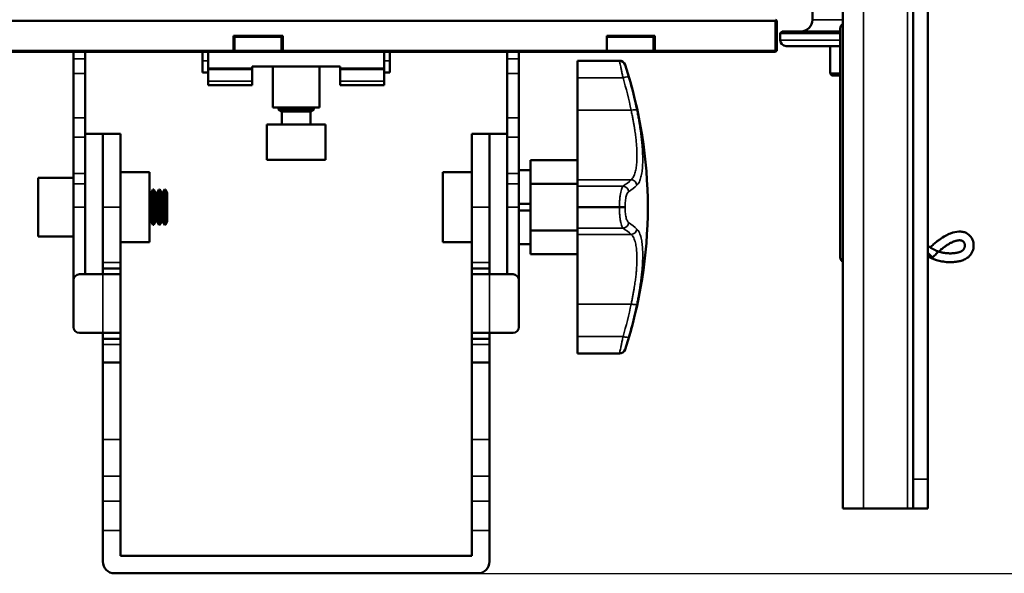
# Model space of a CAD drawing. Header units: millimetres. Extents: x 75 to 4764, y 75 to 3163.
# Tile 111 of 198: x 2250 to 2418, y 1786 to 1881. Entities that reach past the tile are written whole.
import ezdxf

# ---------------------------------------------------------------- set-up
doc = ezdxf.new("R2010")
doc.units = ezdxf.units.MM
doc.header["$LTSCALE"] = 15
for name, color, linetype, lineweight in [('Dimension (ISO)', 7, 'Continuous', 25), ('Visible (ISO)', 7, 'Continuous', 50), ('Visible Narrow (ISO)', 7, 'Continuous', 35)]:
    doc.layers.add(name, color=color, linetype=linetype, lineweight=lineweight)
doc.styles.add('Note Text (ANSI)', font='tahoma.ttf')
doc.dimstyles.new('Default (ISO)', dxfattribs={"dimscale": 15, "dimtxt": 1, "dimasz": 2.5, "dimexe": 3.175, "dimexo": 0, "dimgap": 0.762, "dimtad": 1, "dimrnd": 1e-08, "dimzin": 0, "dimdsep": 46, "dimtxsty": 'Note Text (ANSI)', "dimcen": 0.09, "dimdle": 10, "dimclrd": 1, "dimclre": 1, "dimclrt": 1, "dimazin": 0, "dimtfac": 3.5052, "dimtmove": 0, "dimatfit": 3, "dimfxl": 1, "dimtolj": 1, "dimtzin": 0, "dimlwd": -1, "dimlwe": -1, "dimarcsym": 0})

# ---------------------------------------------------------------- blocks, each defined once
blk = doc.blocks.new('*D10')
at = {"layer": 'Defpoints', "color": 0, "transparency": 16777216}
for p in [(2390.78, 2009.07), (2558.4, 2009.07), (2328.48, 1786.49)]:
    blk.add_point(p, dxfattribs=at)
at = {"layer": 'Dimension (ISO)', "color": 1, "transparency": 16777216}
for p, q in [((2390.78, 2009.07), (2606.02, 2009.07)), ((2558.4, 1823.99), (2558.4, 1971.57)), ((2328.48, 1786.49), (2606.02, 1786.49))]:
    blk.add_line(p, q, dxfattribs=at)
for points in [[(2552.15, 1971.57), (2564.65, 1971.57), (2558.4, 2009.07)], [(2552.15, 1823.99), (2564.65, 1823.99), (2558.4, 1786.49)]]:
    blk.add_solid(points, dxfattribs=at)
at = {"layer": 'Dimension (ISO)', "color": 1, "transparency": 16777216, "insert": (2527.35, 1799.23), "char_height": 15, "attachment_point": 1, "rotation": 90, "style": 'Note Text (ANSI)'}
blk.add_mtext('\\A1;222.58 mm [8.763 in]', dxfattribs=at)

msp = doc.modelspace()

# ---------------------------------------------------------------- linework, layer by layer
at = {"layer": 'Visible (ISO)'}
for p, q in [((2402.775, 1981.338), (2402.775, 1802.585)), ((2405.275, 1981.338), (2405.275, 1802.585)), ((2390.775, 1797.585), (2390.775, 1904.736)), ((2385.575, 1883.298), (2385.575, 1880.995)), ((2202.675, 1880.795), (2379.275, 1880.795)), ((2379.275, 1880.995), (2379.375, 1880.895)), ((2379.275, 1880.795), (2379.375, 1880.895)), ((2379.275, 1880.795), (2379.275, 1875.695)), ((2379.375, 1880.895), (2379.475, 1880.795)), ((2379.475, 1880.795), (2379.475, 1875.695)), ((2380.375, 1878.995), (2380.075, 1878.695)), ((2380.075, 1878.695), (2390.325, 1878.695)), ((2380.075, 1878.695), (2380.075, 1877.495)), ((2390.325, 1878.995), (2380.375, 1878.995)), ((2286.775, 1875.695), (2286.775, 1878.255)), ((2286.775, 1878.255), (2295.175, 1878.255)), ((2286.975, 1878.055), (2286.775, 1878.255)), ((2286.975, 1878.055), (2294.975, 1878.055)), ((2286.975, 1875.695), (2286.975, 1878.055)), ((2294.975, 1878.055), (2295.175, 1878.255)), ((2294.975, 1878.055), (2294.975, 1875.695)), ((2295.175, 1878.255), (2295.175, 1875.695)), ((2350.475, 1875.695), (2350.475, 1878.255)), ((2350.475, 1878.255), (2358.675, 1878.255)), ((2350.475, 1878.055), (2358.475, 1878.055)), ((2358.475, 1878.055), (2358.675, 1878.255)), ((2358.475, 1878.055), (2358.475, 1875.695)), ((2358.675, 1878.255), (2358.675, 1875.695)), ((2286.775, 1875.695), (2231.675, 1875.695)), ((2286.775, 1875.495), (2231.675, 1875.495)), ((2259.475, 1875.495), (2259.475, 1874.333)), ((2261.475, 1875.495), (2261.475, 1874.333)), ((2281.475, 1875.495), (2281.475, 1873.995)), ((2282.475, 1872.671), (2282.475, 1875.495)), ((2286.775, 1875.695), (2286.875, 1875.595)), ((2286.875, 1875.595), (2286.775, 1875.495)), ((2295.175, 1875.495), (2286.775, 1875.495)), ((2286.975, 1875.695), (2286.875, 1875.595)), ((2294.975, 1875.695), (2286.975, 1875.695)), ((2294.975, 1875.695), (2295.075, 1875.595)), ((2295.075, 1875.595), (2295.175, 1875.695)), ((2295.175, 1875.495), (2295.075, 1875.595)), ((2350.475, 1875.695), (2295.175, 1875.695)), ((2350.275, 1875.495), (2295.175, 1875.495)), ((2312.475, 1872.671), (2312.475, 1875.495)), ((2313.475, 1875.495), (2313.475, 1873.995)), ((2333.475, 1875.495), (2333.475, 1874.333)), ((2335.475, 1875.495), (2335.475, 1874.333)), ((2350.475, 1875.695), (2350.275, 1875.495)), ((2358.675, 1875.495), (2350.275, 1875.495)), ((2358.475, 1875.695), (2350.475, 1875.695)), ((2358.475, 1875.695), (2358.575, 1875.595)), ((2358.575, 1875.595), (2358.675, 1875.695)), ((2358.675, 1875.495), (2358.575, 1875.595)), ((2379.275, 1875.695), (2358.675, 1875.695)), ((2379.275, 1875.495), (2358.675, 1875.495)), ((2379.275, 1875.695), (2379.375, 1875.595)), ((2379.375, 1875.595), (2379.275, 1875.495)), ((2379.475, 1875.695), (2379.375, 1875.595)), ((2381.075, 1876.495), (2390.325, 1876.495)), ((2388.575, 1871.795), (2388.575, 1876.495)), ((2259.475, 1874.333), (2259.475, 1871.835)), ((2261.475, 1871.835), (2261.475, 1874.333)), ((2281.475, 1873.995), (2281.475, 1871.995)), ((2313.475, 1871.995), (2313.475, 1873.995)), ((2333.475, 1874.333), (2333.475, 1871.835)), ((2335.475, 1871.835), (2335.475, 1874.333)), ((2345.475, 1873.995), (2345.475, 1873.994)), ((2352.637, 1873.995), (2345.475, 1873.995)), ((2345.475, 1873.994), (2345.475, 1871.08)), ((2259.475, 1864.219), (2259.475, 1871.835)), ((2261.475, 1864.219), (2261.475, 1871.835)), ((2282.475, 1871.995), (2281.475, 1871.995)), ((2282.475, 1872.521), (2282.475, 1872.671)), ((2289.975, 1872.671), (2282.475, 1872.671)), ((2282.475, 1870.495), (2282.475, 1872.521)), ((2289.975, 1872.521), (2282.475, 1872.521)), ((2289.975, 1872.995), (2304.975, 1872.995)), ((2289.975, 1872.671), (2289.975, 1872.995)), ((2289.975, 1872.521), (2289.975, 1872.671)), ((2289.975, 1870.495), (2289.975, 1872.521)), ((2293.475, 1865.995), (2293.475, 1872.995)), ((2301.475, 1865.995), (2301.475, 1872.995)), ((2304.975, 1872.671), (2304.975, 1872.995)), ((2304.975, 1872.521), (2304.975, 1872.671)), ((2312.475, 1872.671), (2304.975, 1872.671)), ((2304.975, 1870.495), (2304.975, 1872.521)), ((2312.475, 1872.521), (2304.975, 1872.521)), ((2312.475, 1872.521), (2312.475, 1872.671)), ((2312.475, 1870.495), (2312.475, 1872.521)), ((2313.475, 1871.995), (2312.475, 1871.995)), ((2333.475, 1864.219), (2333.475, 1871.835)), ((2335.475, 1864.219), (2335.475, 1871.835)), ((2388.575, 1871.795), (2390.325, 1871.795)), ((2388.875, 1871.495), (2388.575, 1871.795)), ((2282.475, 1870.495), (2282.475, 1869.845)), ((2289.975, 1870.495), (2289.975, 1869.845)), ((2304.975, 1870.495), (2304.975, 1869.845)), ((2312.475, 1870.495), (2312.475, 1869.845)), ((2345.475, 1865.525), (2345.475, 1871.08)), ((2388.875, 1871.495), (2390.325, 1871.495)), ((2289.975, 1869.845), (2282.475, 1869.845)), ((2312.475, 1869.845), (2304.975, 1869.845)), ((2301.475, 1865.995), (2293.475, 1865.995)), ((2294.839, 1865.995), (2294.475, 1865.784)), ((2300.475, 1865.784), (2294.475, 1865.784)), ((2294.475, 1865.784), (2294.475, 1865.659)), ((2294.475, 1865.659), (2300.475, 1865.659)), ((2295.013, 1865.349), (2294.475, 1865.659)), ((2299.938, 1865.349), (2295.013, 1865.349)), ((2295.013, 1863.095), (2295.013, 1865.349)), ((2299.938, 1865.349), (2300.475, 1865.659)), ((2299.938, 1863.095), (2299.938, 1865.349)), ((2300.111, 1865.995), (2300.475, 1865.784)), ((2300.475, 1865.784), (2300.475, 1865.659)), ((2345.475, 1853.658), (2345.475, 1865.525)), ((2259.475, 1860.958), (2259.475, 1864.219)), ((2261.475, 1864.219), (2261.475, 1860.958)), ((2333.475, 1860.958), (2333.475, 1864.219)), ((2335.475, 1864.219), (2335.475, 1860.958)), ((2302.475, 1863.095), (2292.475, 1863.095)), ((2292.475, 1857.095), (2292.475, 1863.095)), ((2302.475, 1857.095), (2302.475, 1863.095)), ((2259.475, 1860.958), (2259.475, 1854.726)), ((2264.475, 1861.495), (2261.475, 1861.495)), ((2261.475, 1860.958), (2261.475, 1854.726)), ((2264.475, 1861.495), (2264.475, 1848.995)), ((2264.475, 1861.495), (2264.475, 1848.995)), ((2267.475, 1861.495), (2264.475, 1861.495)), ((2267.475, 1861.495), (2267.475, 1848.995)), ((2327.475, 1848.995), (2327.475, 1861.495)), ((2327.475, 1861.495), (2330.475, 1861.495)), ((2330.475, 1848.995), (2330.475, 1861.495)), ((2330.475, 1861.495), (2333.475, 1861.495)), ((2330.475, 1848.995), (2330.475, 1861.495)), ((2333.475, 1860.958), (2333.475, 1854.726)), ((2335.475, 1860.958), (2335.475, 1854.726)), ((2292.475, 1857.095), (2302.475, 1857.095)), ((2345.475, 1856.995), (2337.475, 1856.995)), ((2337.475, 1852.995), (2337.475, 1856.995)), ((2267.475, 1854.995), (2272.475, 1854.995)), ((2272.475, 1842.995), (2272.475, 1854.995)), ((2322.475, 1842.995), (2322.475, 1854.995)), ((2322.475, 1854.995), (2327.475, 1854.995)), ((2337.475, 1855.325), (2335.475, 1855.325)), ((2253.475, 1853.995), (2253.475, 1843.995)), ((2253.475, 1853.995), (2259.475, 1853.995)), ((2259.475, 1852.99), (2259.475, 1854.726)), ((2261.475, 1854.726), (2261.475, 1852.99)), ((2333.475, 1852.99), (2333.475, 1854.726)), ((2335.475, 1854.726), (2335.475, 1852.99)), ((2345.475, 1852.579), (2345.475, 1853.658)), ((2259.475, 1848.995), (2259.475, 1852.99)), ((2261.475, 1848.995), (2261.475, 1852.99)), ((2272.729, 1851.457), (2273.04, 1851.995)), ((2273.04, 1851.995), (2273.04, 1845.995)), ((2273.165, 1851.995), (2273.04, 1851.995)), ((2273.165, 1845.995), (2273.165, 1851.995)), ((2273.475, 1851.457), (2273.165, 1851.995)), ((2273.729, 1851.457), (2274.04, 1851.995)), ((2274.04, 1851.995), (2274.04, 1845.995)), ((2274.165, 1851.995), (2274.04, 1851.995)), ((2274.165, 1845.995), (2274.165, 1851.995)), ((2274.475, 1851.457), (2274.165, 1851.995)), ((2274.729, 1851.457), (2275.04, 1851.995)), ((2275.04, 1851.995), (2275.04, 1845.995)), ((2275.165, 1851.995), (2275.04, 1851.995)), ((2275.165, 1845.995), (2275.165, 1851.995)), ((2275.475, 1851.457), (2275.165, 1851.995)), ((2333.475, 1848.995), (2333.475, 1852.99)), ((2335.475, 1848.995), (2335.475, 1852.99)), ((2345.475, 1852.995), (2337.475, 1852.995)), ((2337.475, 1844.995), (2337.475, 1852.995)), ((2345.475, 1852.579), (2345.475, 1849.054)), ((2272.475, 1851.457), (2272.729, 1851.457)), ((2272.729, 1846.532), (2272.729, 1851.457)), ((2273.475, 1851.457), (2273.475, 1846.532)), ((2273.475, 1851.457), (2273.729, 1851.457)), ((2273.729, 1846.532), (2273.729, 1851.457)), ((2274.475, 1851.457), (2274.475, 1846.532)), ((2274.475, 1851.457), (2274.729, 1851.457)), ((2274.729, 1846.532), (2274.729, 1851.457)), ((2275.475, 1846.532), (2275.475, 1851.457)), ((2259.475, 1848.995), (2259.475, 1836.532)), ((2261.475, 1848.995), (2261.475, 1837.532)), ((2261.475, 1848.995), (2261.475, 1837.532)), ((2264.475, 1839.532), (2264.475, 1848.995)), ((2267.475, 1839.532), (2267.475, 1848.995)), ((2327.475, 1848.995), (2327.475, 1839.532)), ((2330.475, 1848.995), (2330.475, 1839.532)), ((2333.475, 1848.995), (2333.475, 1837.532)), ((2333.475, 1837.532), (2333.475, 1848.995)), ((2337.475, 1849.575), (2335.475, 1849.575)), ((2335.475, 1848.995), (2335.475, 1836.532)), ((2337.475, 1848.414), (2335.475, 1848.414)), ((2345.475, 1849.054), (2345.475, 1848.935)), ((2345.475, 1848.935), (2345.475, 1845.41)), ((2272.475, 1846.532), (2272.729, 1846.532)), ((2272.729, 1846.532), (2273.04, 1845.995)), ((2273.475, 1846.532), (2273.165, 1845.995)), ((2273.475, 1846.532), (2273.729, 1846.532)), ((2273.729, 1846.532), (2274.04, 1845.995)), ((2274.475, 1846.532), (2274.165, 1845.995)), ((2274.475, 1846.532), (2274.729, 1846.532)), ((2274.729, 1846.532), (2275.04, 1845.995)), ((2275.475, 1846.532), (2275.165, 1845.995)), ((2273.165, 1845.995), (2273.04, 1845.995)), ((2274.165, 1845.995), (2274.04, 1845.995)), ((2275.165, 1845.995), (2275.04, 1845.995)), ((2345.475, 1844.995), (2337.475, 1844.995)), ((2337.475, 1840.995), (2337.475, 1844.995)), ((2345.475, 1844.331), (2345.475, 1845.41)), ((2253.475, 1843.995), (2259.475, 1843.995)), ((2345.475, 1832.464), (2345.475, 1844.331)), ((2267.475, 1842.995), (2272.475, 1842.995)), ((2322.475, 1842.995), (2327.475, 1842.995)), ((2337.475, 1842.665), (2335.475, 1842.665)), ((2345.475, 1840.995), (2337.475, 1840.995)), ((2405.275, 1841.187), (2406.068, 1840.415)), ((2264.475, 1839.532), (2264.475, 1838.532)), ((2264.475, 1837.532), (2264.475, 1838.532)), ((2264.475, 1838.532), (2267.475, 1838.532)), ((2267.475, 1838.532), (2267.475, 1839.532)), ((2267.475, 1837.532), (2267.475, 1838.532)), ((2327.475, 1839.532), (2327.475, 1838.532)), ((2327.475, 1837.532), (2327.475, 1838.532)), ((2327.475, 1838.532), (2330.475, 1838.532)), ((2330.475, 1838.532), (2330.475, 1839.532)), ((2330.475, 1837.532), (2330.475, 1838.532)), ((2259.475, 1836.532), (2259.475, 1828.532)), ((2264.475, 1837.532), (2260.475, 1837.532)), ((2267.475, 1837.532), (2264.475, 1837.532)), ((2267.475, 1837.532), (2267.475, 1827.532)), ((2327.475, 1827.532), (2327.475, 1837.532)), ((2330.475, 1837.532), (2327.475, 1837.532)), ((2334.475, 1837.532), (2330.475, 1837.532)), ((2335.475, 1836.532), (2335.475, 1828.532)), ((2345.475, 1826.909), (2345.475, 1832.464)), ((2260.475, 1827.532), (2264.475, 1827.532)), ((2264.475, 1826.532), (2264.475, 1827.532)), ((2264.475, 1827.532), (2267.475, 1827.532)), ((2264.475, 1826.532), (2264.475, 1825.532)), ((2267.475, 1826.532), (2264.475, 1826.532)), ((2267.475, 1826.532), (2267.475, 1827.532)), ((2267.475, 1825.532), (2267.475, 1826.532)), ((2327.475, 1826.532), (2327.475, 1827.532)), ((2327.475, 1827.532), (2330.475, 1827.532)), ((2327.475, 1826.532), (2327.475, 1825.532)), ((2330.475, 1826.532), (2327.475, 1826.532)), ((2330.475, 1826.532), (2330.475, 1827.532)), ((2330.475, 1827.532), (2334.475, 1827.532)), ((2330.475, 1825.532), (2330.475, 1826.532)), ((2345.475, 1826.909), (2345.475, 1823.995)), ((2264.475, 1822.495), (2264.475, 1825.532)), ((2267.475, 1822.495), (2267.475, 1825.532)), ((2327.475, 1825.532), (2327.475, 1822.495)), ((2330.475, 1825.532), (2330.475, 1822.495)), ((2345.475, 1823.995), (2345.475, 1823.995)), ((2352.637, 1823.995), (2345.475, 1823.995)), ((2264.475, 1809.324), (2264.475, 1822.495)), ((2267.475, 1822.495), (2264.475, 1822.495)), ((2267.475, 1809.324), (2267.475, 1822.495)), ((2327.475, 1822.495), (2327.475, 1809.324)), ((2327.475, 1822.495), (2330.475, 1822.495)), ((2330.475, 1822.495), (2330.475, 1809.324)), ((2264.475, 1803.062), (2264.475, 1809.324)), ((2267.475, 1809.324), (2267.475, 1803.062)), ((2327.475, 1803.062), (2327.475, 1809.324)), ((2330.475, 1809.324), (2330.475, 1803.062)), ((2264.475, 1798.816), (2264.475, 1803.062)), ((2267.475, 1798.816), (2267.475, 1803.062)), ((2327.475, 1798.816), (2327.475, 1803.062)), ((2330.475, 1798.816), (2330.475, 1803.062)), ((2402.775, 1802.585), (2402.775, 1797.585)), ((2405.275, 1797.585), (2405.275, 1802.585)), ((2264.475, 1798.816), (2264.475, 1793.828)), ((2267.475, 1793.828), (2267.475, 1798.816)), ((2327.475, 1798.816), (2327.475, 1793.828)), ((2330.475, 1793.828), (2330.475, 1798.816)), ((2390.775, 1797.585), (2394.275, 1797.585)), ((2401.775, 1797.585), (2394.275, 1797.585)), ((2402.775, 1797.585), (2401.775, 1797.585)), ((2405.275, 1797.585), (2402.775, 1797.585)), ((2264.475, 1788.495), (2264.475, 1793.828)), ((2267.475, 1789.495), (2267.475, 1793.828)), ((2327.475, 1789.495), (2327.475, 1793.828)), ((2330.475, 1793.828), (2330.475, 1788.495)), ((2327.475, 1789.495), (2267.475, 1789.495)), ((2328.475, 1786.495), (2266.475, 1786.495))]:
    msp.add_line(p, q, dxfattribs=at)
for centre, radius, start, end in [((2383.575, 1880.995), 2, 270, 0), ((2381.075, 1877.495), 1, 180, 270), ((2352.637, 1872.995), 1, 18.17352, 90), ((2279.526, 1848.995), 77.949, 341.82648, 18.17352), ((2260.475, 1836.532), 1, 90, 180), ((2334.475, 1836.532), 1, 0, 90), ((2260.475, 1828.532), 1, 180, 270), ((2334.475, 1828.532), 1, 270, 0), ((2352.637, 1824.995), 1, 270, 341.82648), ((2266.475, 1788.495), 2, 180, 270), ((2328.475, 1788.495), 2, 270, 0)]:
    msp.add_arc(centre, radius, start, end, dxfattribs=at)
for points, knots in [([(2390.325, 1878.995), (2390.325, 1879.014), (2390.325, 1879.034), (2390.325, 1879.093), (2390.325, 1879.131), (2390.325, 1879.22), (2390.325, 1879.264), (2390.325, 1879.332), (2390.325, 1879.355), (2390.325, 1879.407), (2390.325, 1879.435), (2390.325, 1879.488), (2390.325, 1879.51), (2390.325, 1879.53), (2390.325, 1879.533), (2390.325, 1879.541), (2390.325, 1879.544), (2390.325, 1879.547), (2390.325, 1879.547), (2390.325, 1879.55), (2390.325, 1879.55), (2390.325, 1879.551), (2390.325, 1879.551), (2390.325, 1879.552), (2390.325, 1879.553), (2390.325, 1879.554), (2390.325, 1879.555), (2390.325, 1879.558), (2390.325, 1879.56), (2390.325, 1879.566), (2390.325, 1879.57), (2390.326, 1879.583), (2390.326, 1879.592), (2390.329, 1879.628), (2390.332, 1879.655), (2390.352, 1879.762), (2390.38, 1879.84), (2390.459, 1879.982), (2390.511, 1880.048), (2390.631, 1880.157), (2390.701, 1880.202), (2390.775, 1880.235)], [4.43675684, 4.43675684, 4.43675684, 4.43675684, 4.44371434, 4.44371434, 4.45891862, 4.45891862, 4.48357294, 4.48357294, 4.50921546, 4.50921546, 4.55293239, 4.55293239, 4.58572445, 4.58572445, 4.59378449, 4.59378449, 4.60587803, 4.60587803, 4.61041142, 4.61041142, 4.61102077, 4.61102077, 4.61145067, 4.61145067, 4.61175255, 4.61175255, 4.61205552, 4.61205552, 4.61266442, 4.61266442, 4.61386624, 4.61386624, 4.61658484, 4.61658484, 4.62474759, 4.62474759, 4.64912815, 4.64912815, 4.67352118, 4.67352118, 4.69784396, 4.69784396, 4.69784396, 4.69784396]), ([(2390.325, 1879.011), (2390.244, 1879.004), (2390.167, 1878.998), (2390.073, 1878.995), (2390.05, 1878.995), (2390.027, 1878.995)], [-1.527742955, -1.527742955, -1.527742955, -1.527742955, -1.498623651, -1.498623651, -1.488950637, -1.488950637, -1.488950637, -1.488950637]), ([(2390.325, 1878.714), (2390.325, 1878.862), (2390.325, 1879.007), (2390.325, 1879.233), (2390.325, 1879.321), (2390.325, 1879.424), (2390.325, 1879.454), (2390.325, 1879.515), (2390.325, 1879.536), (2390.325, 1879.545), (2390.325, 1879.546), (2390.325, 1879.546)], [0, 0, 0, 0, 0.04948961, 0.04948961, 0.08650661, 0.08650661, 0.10550149, 0.10550149, 0.13597158, 0.13597158, 0.14159417, 0.14159417, 0.14159417, 0.14159417]), ([(2390.325, 1873.872), (2390.326, 1874.034), (2390.325, 1874.201), (2390.325, 1874.485), (2390.325, 1874.604), (2390.325, 1874.773), (2390.325, 1874.829), (2390.325, 1874.957), (2390.325, 1875.026), (2390.325, 1875.141), (2390.325, 1875.189), (2390.325, 1875.284), (2390.325, 1875.326), (2390.325, 1875.431), (2390.325, 1875.48), (2390.325, 1875.607), (2390.325, 1875.688), (2390.325, 1875.914), (2390.325, 1875.999), (2390.325, 1876.183), (2390.325, 1876.283), (2390.325, 1876.519), (2390.325, 1876.659), (2390.325, 1877.005), (2390.325, 1877.214), (2390.325, 1877.74), (2390.325, 1878.057), (2390.325, 1878.466), (2390.325, 1878.571), (2390.325, 1878.673)], [0, 0, 0, 0, 0.05036581, 0.05036581, 0.08522095, 0.08522095, 0.10311181, 0.10311181, 0.12921007, 0.12921007, 0.15457367, 0.15457367, 0.18913501, 0.18913501, 0.25424859, 0.25424859, 0.33245676, 0.33245676, 0.36617241, 0.36617241, 0.39873533, 0.39873533, 0.44104425, 0.44104425, 0.50316988, 0.50316988, 0.5994816, 0.5994816, 0.6333571, 0.6333571, 0.6333571, 0.6333571]), ([(2390.325, 1840.36), (2390.325, 1840.36), (2390.325, 1840.36), (2390.325, 1840.36), (2390.325, 1840.361), (2390.325, 1840.366), (2390.325, 1840.373), (2390.325, 1840.417), (2390.325, 1840.483), (2390.325, 1840.778), (2390.325, 1841.108), (2390.325, 1841.947), (2390.325, 1842.448), (2390.325, 1843.666), (2390.325, 1844.416), (2390.325, 1846.328), (2390.325, 1847.538), (2390.325, 1850.794), (2390.325, 1852.894), (2390.325, 1858.787), (2390.325, 1862.641), (2390.325, 1868.491), (2390.325, 1870.57), (2390.325, 1873.514), (2390.325, 1874.385), (2390.325, 1875.244)], [0.1217535, 0.1217535, 0.1217535, 0.1217535, 0.1246746, 0.1246746, 0.1381085, 0.1381085, 0.178422, 0.178422, 0.2997504, 0.2997504, 0.5293231, 0.5293231, 0.7454388, 0.7454388, 1.0086267, 1.0086267, 1.391981, 1.391981, 2.0254139, 2.0254139, 3.1688869, 3.1688869, 3.7912402, 3.7912402, 4.0537434, 4.0537434, 4.0537434, 4.0537434]), ([(2405.275, 1840.6), (2405.332, 1840.567), (2405.39, 1840.535), (2405.448, 1840.504), (2405.989, 1840.212), (2406.569, 1839.985), (2407.187, 1839.834), (2407.508, 1839.755), (2407.839, 1839.696), (2408.178, 1839.659), (2408.546, 1839.618), (2408.924, 1839.602), (2409.316, 1839.612), (2409.521, 1839.618), (2409.731, 1839.63), (2409.942, 1839.652), (2410.172, 1839.676), (2410.403, 1839.711), (2410.632, 1839.761), (2410.861, 1839.811), (2411.088, 1839.876), (2411.309, 1839.962), (2411.423, 1840.007), (2411.536, 1840.058), (2411.647, 1840.116), (2411.767, 1840.179), (2411.885, 1840.25), (2411.996, 1840.331), (2412.125, 1840.425), (2412.245, 1840.53), (2412.353, 1840.643), (2412.469, 1840.766), (2412.571, 1840.898), (2412.659, 1841.035), (2412.842, 1841.323), (2412.964, 1841.637), (2413.026, 1841.959), (2413.089, 1842.28), (2413.093, 1842.609), (2413.033, 1842.931), (2412.969, 1843.279), (2412.832, 1843.62), (2412.61, 1843.916), (2412.405, 1844.19), (2412.128, 1844.426), (2411.797, 1844.588), (2411.625, 1844.671), (2411.439, 1844.735), (2411.242, 1844.777), (2411.028, 1844.822), (2410.803, 1844.842), (2410.569, 1844.836), (2410.12, 1844.825), (2409.637, 1844.72), (2409.121, 1844.517), (2408.561, 1844.298), (2407.961, 1843.964), (2407.309, 1843.497), (2407.145, 1843.38), (2406.979, 1843.254), (2406.809, 1843.12), (2406.625, 1842.974), (2406.437, 1842.818), (2406.245, 1842.651), (2406.056, 1842.486), (2405.862, 1842.31), (2405.664, 1842.123)], [0.74609651, 0.74609651, 0.74609651, 0.74609651, 0.74948314, 0.74948314, 0.74948314, 0.78101909, 0.78101909, 0.78101909, 0.79741781, 0.79741781, 0.79741781, 0.81518305, 0.81518305, 0.81518305, 0.82453226, 0.82453226, 0.82453226, 0.83466059, 0.83466059, 0.83466059, 0.84478896, 0.84478896, 0.84478896, 0.85005558, 0.85005558, 0.85005558, 0.85576124, 0.85576124, 0.85576124, 0.86240304, 0.86240304, 0.86240304, 0.86959808, 0.86959808, 0.86959808, 0.88458801, 0.88458801, 0.88458801, 0.89957783, 0.89957783, 0.89957783, 0.91581686, 0.91581686, 0.91581686, 0.93080687, 0.93080687, 0.93080687, 0.93860167, 0.93860167, 0.93860167, 0.947046, 0.947046, 0.947046, 0.96328503, 0.96328503, 0.96328503, 0.98087733, 0.98087733, 0.98087733, 0.98528319, 0.98528319, 0.98528319, 0.99005621, 0.99005621, 0.99005621, 0.9947784, 0.9947784, 0.9947784, 0.9947784]), ([(2390.775, 1839.672), (2390.72, 1839.696), (2390.668, 1839.727), (2390.556, 1839.812), (2390.499, 1839.873), (2390.408, 1840.008), (2390.373, 1840.084), (2390.341, 1840.201), (2390.334, 1840.241), (2390.327, 1840.301), (2390.326, 1840.321), (2390.325, 1840.345), (2390.325, 1840.349), (2390.325, 1840.352), (2390.325, 1840.353), (2390.325, 1840.354), (2390.325, 1840.354), (2390.325, 1840.355), (2390.325, 1840.356), (2390.325, 1840.357), (2390.325, 1840.357), (2390.325, 1840.358), (2390.325, 1840.358), (2390.325, 1840.359), (2390.325, 1840.359), (2390.325, 1840.359), (2390.325, 1840.359), (2390.325, 1840.36), (2390.325, 1840.361), (2390.325, 1840.364), (2390.325, 1840.369), (2390.325, 1840.4), (2390.325, 1840.446), (2390.325, 1840.608), (2390.325, 1840.717), (2390.325, 1840.966), (2390.325, 1841.066), (2390.325, 1841.326), (2390.325, 1841.5), (2390.325, 1841.868), (2390.325, 1842.068), (2390.325, 1842.477), (2390.325, 1842.692), (2390.325, 1843.089), (2390.325, 1843.277), (2390.325, 1843.581), (2390.325, 1843.706), (2390.325, 1843.892), (2390.325, 1843.96), (2390.325, 1844.055), (2390.325, 1844.081), (2390.325, 1844.085), (2390.325, 1844.085), (2390.325, 1844.085)], [0.03073984, 0.03073984, 0.03073984, 0.03073984, 0.04863237, 0.04863237, 0.07301116, 0.07301116, 0.09739027, 0.09739027, 0.10946172, 0.10946172, 0.11556219, 0.11556219, 0.11661645, 0.11661645, 0.11678942, 0.11678942, 0.11693979, 0.11693979, 0.11709067, 0.11709067, 0.1173965, 0.1173965, 0.11861155, 0.11861155, 0.11988071, 0.11988071, 0.12368778, 0.12368778, 0.13510893, 0.13510893, 0.1693794, 0.1693794, 0.27252186, 0.27252186, 0.36350181, 0.36350181, 0.40949015, 0.40949015, 0.4700251, 0.4700251, 0.53060205, 0.53060205, 0.59334779, 0.59334779, 0.65309442, 0.65309442, 0.70493506, 0.70493506, 0.75211473, 0.75211473, 0.8028343, 0.8028343, 0.80543219, 0.80543219, 0.80543219, 0.80543219]), ([(2405.275, 1842.405), (2405.28, 1842.401), (2405.317, 1842.372), (2405.388, 1842.318), (2405.487, 1842.245), (2405.588, 1842.175), (2405.689, 1842.106), (2405.792, 1842.04), (2405.895, 1841.975), (2406, 1841.913), (2406.105, 1841.854), (2406.212, 1841.796), (2406.32, 1841.74), (2406.429, 1841.687), (2406.539, 1841.636), (2406.65, 1841.587), (2406.763, 1841.541), (2406.877, 1841.497), (2406.991, 1841.455), (2407.108, 1841.415), (2407.225, 1841.378), (2407.344, 1841.343), (2407.464, 1841.31), (2407.586, 1841.28), (2407.709, 1841.252), (2407.833, 1841.226), (2407.959, 1841.203), (2408.086, 1841.183), (2408.215, 1841.164), (2408.345, 1841.149), (2408.477, 1841.136), (2408.611, 1841.125), (2408.746, 1841.117), (2408.883, 1841.112), (2409.022, 1841.109), (2409.161, 1841.109), (2409.302, 1841.112), (2409.445, 1841.118), (2409.587, 1841.126), (2409.729, 1841.138), (2409.869, 1841.152), (2410.007, 1841.171), (2410.141, 1841.192), (2410.272, 1841.217), (2410.398, 1841.245), (2410.518, 1841.277), (2410.633, 1841.312), (2410.74, 1841.35), (2410.84, 1841.39), (2410.931, 1841.433), (2411.013, 1841.478), (2411.086, 1841.524), (2411.152, 1841.572), (2411.211, 1841.622), (2411.265, 1841.675), (2411.315, 1841.732), (2411.362, 1841.792), (2411.404, 1841.856), (2411.441, 1841.921), (2411.474, 1841.99), (2411.503, 1842.06), (2411.527, 1842.131), (2411.546, 1842.204), (2411.561, 1842.278), (2411.57, 1842.352), (2411.575, 1842.425), (2411.575, 1842.498), (2411.571, 1842.569), (2411.562, 1842.639), (2411.549, 1842.705), (2411.532, 1842.769), (2411.511, 1842.83), (2411.486, 1842.888), (2411.458, 1842.942), (2411.427, 1842.994), (2411.392, 1843.041), (2411.355, 1843.085), (2411.314, 1843.126), (2411.269, 1843.163), (2411.219, 1843.197), (2411.164, 1843.229), (2411.103, 1843.257), (2411.035, 1843.283), (2410.96, 1843.304), (2410.875, 1843.321), (2410.781, 1843.333), (2410.677, 1843.338), (2410.563, 1843.336), (2410.437, 1843.326), (2410.3, 1843.306), (2410.152, 1843.275), (2409.994, 1843.234), (2409.824, 1843.18), (2409.644, 1843.113), (2409.453, 1843.031), (2409.251, 1842.936), (2409.039, 1842.824), (2408.817, 1842.697), (2408.585, 1842.553), (2408.343, 1842.392), (2408.092, 1842.213), (2407.83, 1842.016), (2407.56, 1841.8), (2407.28, 1841.565), (2406.991, 1841.309), (2406.693, 1841.034), (2406.386, 1840.737), (2406.175, 1840.525), (2406.068, 1840.415)], [0.70463381, 0.70463381, 0.70463381, 0.70463381, 0.70505618, 0.70786517, 0.71067416, 0.71348315, 0.71629213, 0.71910112, 0.72191011, 0.7247191, 0.72752809, 0.73033708, 0.73314607, 0.73595506, 0.73876404, 0.74157303, 0.74438202, 0.74719101, 0.75, 0.75280899, 0.75561798, 0.75842697, 0.76123596, 0.76404494, 0.76685393, 0.76966292, 0.77247191, 0.7752809, 0.77808989, 0.78089888, 0.78370787, 0.78651685, 0.78932584, 0.79213483, 0.79494382, 0.79775281, 0.8005618, 0.80337079, 0.80617978, 0.80898876, 0.81179775, 0.81460674, 0.81741573, 0.82022472, 0.82303371, 0.8258427, 0.82865169, 0.83146067, 0.83426966, 0.83707865, 0.83988764, 0.84269663, 0.84550562, 0.84831461, 0.8511236, 0.85393258, 0.85674157, 0.85955056, 0.86235955, 0.86516854, 0.86797753, 0.87078652, 0.87359551, 0.87640449, 0.87921348, 0.88202247, 0.88483146, 0.88764045, 0.89044944, 0.89325843, 0.89606742, 0.8988764, 0.90168539, 0.90449438, 0.90730337, 0.91011236, 0.91292135, 0.91573034, 0.91853933, 0.92134831, 0.9241573, 0.92696629, 0.92977528, 0.93258427, 0.93539326, 0.93820225, 0.94101124, 0.94382022, 0.94662921, 0.9494382, 0.95224719, 0.95505618, 0.95786517, 0.96067416, 0.96348315, 0.96629213, 0.96910112, 0.97191011, 0.9747191, 0.97752809, 0.98033708, 0.98314607, 0.98595506, 0.98876404, 0.99157303, 0.99438202, 0.99719101, 1, 1, 1, 1])]:
    msp.add_open_spline(points, degree=3, knots=knots, dxfattribs=at)
for points in [[(2390.325, 1878.714), (2390.325, 1878.707), (2390.325, 1878.701), (2390.325, 1878.695)], [(2390.325, 1878.695), (2390.325, 1878.687), (2390.325, 1878.68), (2390.325, 1878.673)]]:
    msp.add_open_spline(points, degree=3, dxfattribs=at)
at = {"layer": 'Visible Narrow (ISO)'}
for p, q in [((2394.275, 1797.585), (2394.275, 1986.338)), ((2401.775, 1986.338), (2401.775, 1797.585)), ((2385.575, 1880.995), (2390.775, 1880.995)), ((2380.075, 1877.495), (2390.325, 1877.495)), ((2259.475, 1874.333), (2261.475, 1874.333)), ((2282.475, 1873.995), (2281.475, 1873.995)), ((2313.475, 1873.995), (2312.475, 1873.995)), ((2333.475, 1874.333), (2335.475, 1874.333)), ((2345.475, 1873.994), (2352.637, 1873.994)), ((2352.637, 1873.995), (2352.637, 1873.994)), ((2259.475, 1871.835), (2261.475, 1871.835)), ((2333.475, 1871.835), (2335.475, 1871.835)), ((2353.587, 1873.306), (2353.587, 1873.306)), ((2289.975, 1870.495), (2282.475, 1870.495)), ((2312.475, 1870.495), (2304.975, 1870.495)), ((2345.475, 1871.08), (2353.248, 1871.08)), ((2354.63, 1865.525), (2345.475, 1865.525)), ((2261.475, 1864.219), (2259.475, 1864.219)), ((2335.475, 1864.219), (2333.475, 1864.219)), ((2261.475, 1860.958), (2259.475, 1860.958)), ((2335.475, 1860.958), (2333.475, 1860.958)), ((2259.475, 1854.726), (2261.475, 1854.726)), ((2333.475, 1854.726), (2335.475, 1854.726)), ((2354.63, 1853.658), (2345.475, 1853.658)), ((2259.475, 1852.99), (2261.475, 1852.99)), ((2333.475, 1852.99), (2335.475, 1852.99)), ((2353.248, 1852.579), (2345.475, 1852.579)), ((2261.475, 1848.995), (2259.475, 1848.995)), ((2264.475, 1848.995), (2267.475, 1848.995)), ((2330.475, 1848.995), (2327.475, 1848.995)), ((2333.475, 1848.995), (2335.475, 1848.995)), ((2352.637, 1849.054), (2345.475, 1849.054)), ((2345.475, 1848.935), (2352.637, 1848.935)), ((2352.637, 1849.054), (2352.637, 1848.935)), ((2353.587, 1849.052), (2353.587, 1848.937)), ((2345.475, 1845.41), (2353.248, 1845.41)), ((2354.63, 1844.331), (2345.475, 1844.331)), ((2264.475, 1839.532), (2267.475, 1839.532)), ((2327.475, 1839.532), (2330.475, 1839.532)), ((2264.475, 1837.532), (2264.475, 1827.532)), ((2330.475, 1827.532), (2330.475, 1837.532)), ((2354.63, 1832.464), (2345.475, 1832.464)), ((2353.248, 1826.909), (2345.475, 1826.909)), ((2267.475, 1825.532), (2264.475, 1825.532)), ((2330.475, 1825.532), (2327.475, 1825.532)), ((2353.587, 1824.683), (2353.587, 1824.683)), ((2352.637, 1823.995), (2345.475, 1823.995)), ((2352.637, 1823.995), (2352.637, 1823.995)), ((2267.475, 1809.324), (2264.475, 1809.324)), ((2330.475, 1809.324), (2327.475, 1809.324)), ((2267.475, 1803.062), (2264.475, 1803.062)), ((2330.475, 1803.062), (2327.475, 1803.062)), ((2405.275, 1802.585), (2402.775, 1802.585)), ((2264.475, 1798.816), (2267.475, 1798.816)), ((2327.475, 1798.816), (2330.475, 1798.816)), ((2264.475, 1793.828), (2267.475, 1793.828)), ((2327.475, 1793.828), (2330.475, 1793.828))]:
    msp.add_line(p, q, dxfattribs=at)
for centre, major_axis, ratio, start_param, end_param in [((2352.637, 1872.994), (1, 0), 0.9999972, 0.3171878, 1.5707963), ((2353.248, 1870.89), (0.96, 0.279), 0.1832392, 0.0344212, 1.5176804), ((2279.526, 1850.467), (76.654, 0), 0.9816819, 0.2014699, 0.2774819), ((2279.526, 1850.293), (77.65, 0), 0.9816819, 0.2014699, 0.2774819), ((2354.63, 1865.334), (0.979, 0.204), 0.1866735, 0.0487188, 1.5319781), ((2279.526, 1856.58), (76.654, 0), 0.1905272, 6.0057034, 6.0817155), ((2354.63, 1852.676), (0.682, -0.731), 0.9618259, 0.8882243, 2.3714835), ((2353.248, 1851.598), (0.556, -0.831), 0.9441309, 1.0419264, 2.5251856), ((2279.526, 1855.684), (77.65, 0), 0.1905272, 6.0057034, 6.0817155), ((2352.637, 1849.052), (1, 0), 0.0023802, 0.3171891, 1.5707963), ((2352.637, 1848.937), (1, 0), 0.0023802, 4.712389, 5.9659966), ((2353.248, 1846.391), (0.556, 0.831), 0.9441309, 3.7579998, 5.241259), ((2279.526, 1841.409), (76.654, 0), 0.1905272, 0.2014699, 0.2774819), ((2279.526, 1842.305), (77.65, 0), 0.1905272, 0.2014699, 0.2774819), ((2354.63, 1845.313), (0.682, 0.731), 0.9618259, 3.9117018, 5.3949611), ((2279.526, 1847.522), (76.654, 0), 0.9816819, 6.0057034, 6.0817155), ((2279.526, 1847.696), (77.65, 0), 0.9816819, 6.0057034, 6.0817155), ((2354.63, 1832.655), (0.979, -0.204), 0.1866735, 4.7512072, 6.2344665), ((2353.248, 1827.099), (0.96, -0.279), 0.1832392, 4.7655049, 6.2487641), ((2352.637, 1824.995), (1, 0), 0.9999972, 4.712389, 5.9659976)]:
    msp.add_ellipse(centre, major_axis=major_axis, ratio=ratio, start_param=start_param, end_param=end_param, dxfattribs=at)
for points, knots in [([(2353.248, 1871.08), (2353.199, 1871.317), (2353.15, 1871.548), (2353.105, 1871.766), (2353.059, 1871.983), (2353.016, 1872.188), (2352.975, 1872.385), (2352.933, 1872.582), (2352.894, 1872.77), (2352.858, 1872.94), (2352.822, 1873.111), (2352.79, 1873.263), (2352.763, 1873.391), (2352.736, 1873.519), (2352.714, 1873.623), (2352.696, 1873.71), (2352.678, 1873.797), (2352.663, 1873.866), (2352.653, 1873.915), (2352.643, 1873.965), (2352.637, 1873.994), (2352.637, 1873.994)], [0.00000001, 0.00000001, 0.00000001, 0.00000001, 0.14285714, 0.14285714, 0.14285714, 0.28571429, 0.28571429, 0.28571429, 0.42857143, 0.42857143, 0.42857143, 0.57142857, 0.57142857, 0.57142857, 0.71428571, 0.71428571, 0.71428571, 0.85714286, 0.85714286, 0.85714286, 1, 1, 1, 1]), ([(2354.206, 1871.174), (2354.156, 1871.35), (2354.107, 1871.517), (2354.061, 1871.676), (2354.015, 1871.835), (2353.971, 1871.985), (2353.929, 1872.129), (2353.887, 1872.273), (2353.847, 1872.411), (2353.811, 1872.535), (2353.775, 1872.66), (2353.742, 1872.771), (2353.715, 1872.865), (2353.688, 1872.958), (2353.665, 1873.035), (2353.647, 1873.098), (2353.628, 1873.162), (2353.614, 1873.213), (2353.603, 1873.249), (2353.593, 1873.285), (2353.587, 1873.306), (2353.587, 1873.306)], [0.00000001, 0.00000001, 0.00000001, 0.00000001, 0.14285714, 0.14285714, 0.14285714, 0.28571429, 0.28571429, 0.28571429, 0.42857143, 0.42857143, 0.42857143, 0.57142857, 0.57142857, 0.57142857, 0.71428571, 0.71428571, 0.71428571, 0.85714286, 0.85714286, 0.85714286, 1, 1, 1, 1]), ([(2354.63, 1853.658), (2354.715, 1853.732), (2354.792, 1853.819), (2354.862, 1853.915), (2354.932, 1854.011), (2354.995, 1854.116), (2355.052, 1854.23), (2355.11, 1854.343), (2355.162, 1854.466), (2355.208, 1854.591), (2355.254, 1854.716), (2355.293, 1854.844), (2355.329, 1854.975), (2355.365, 1855.107), (2355.396, 1855.243), (2355.425, 1855.387), (2355.454, 1855.531), (2355.48, 1855.682), (2355.502, 1855.836), (2355.524, 1855.99), (2355.542, 1856.148), (2355.558, 1856.305), (2355.573, 1856.461), (2355.585, 1856.617), (2355.594, 1856.768), (2355.603, 1856.919), (2355.61, 1857.065), (2355.614, 1857.208), (2355.619, 1857.351), (2355.622, 1857.492), (2355.623, 1857.637), (2355.624, 1857.781), (2355.623, 1857.928), (2355.621, 1858.077), (2355.619, 1858.225), (2355.615, 1858.375), (2355.61, 1858.522), (2355.605, 1858.67), (2355.598, 1858.817), (2355.59, 1858.962), (2355.583, 1859.108), (2355.574, 1859.253), (2355.564, 1859.4), (2355.554, 1859.546), (2355.543, 1859.694), (2355.53, 1859.844), (2355.518, 1859.994), (2355.504, 1860.145), (2355.489, 1860.299), (2355.474, 1860.452), (2355.457, 1860.608), (2355.44, 1860.764), (2355.422, 1860.921), (2355.404, 1861.078), (2355.384, 1861.237), (2355.364, 1861.396), (2355.343, 1861.556), (2355.32, 1861.721), (2355.298, 1861.886), (2355.273, 1862.055), (2355.247, 1862.233), (2355.22, 1862.41), (2355.191, 1862.596), (2355.159, 1862.788), (2355.128, 1862.98), (2355.094, 1863.178), (2355.058, 1863.382), (2355.022, 1863.586), (2354.983, 1863.797), (2354.941, 1864.019), (2354.899, 1864.241), (2354.853, 1864.474), (2354.801, 1864.725), (2354.75, 1864.975), (2354.693, 1865.242), (2354.63, 1865.525)], [0, 0, 0, 0, 0.04, 0.04, 0.04, 0.08, 0.08, 0.08, 0.12, 0.12, 0.12, 0.16, 0.16, 0.16, 0.2, 0.2, 0.2, 0.24, 0.24, 0.24, 0.28, 0.28, 0.28, 0.32, 0.32, 0.32, 0.36, 0.36, 0.36, 0.4, 0.4, 0.4, 0.44, 0.44, 0.44, 0.48, 0.48, 0.48, 0.52, 0.52, 0.52, 0.56, 0.56, 0.56, 0.6, 0.6, 0.6, 0.64, 0.64, 0.64, 0.68, 0.68, 0.68, 0.72, 0.72, 0.72, 0.76, 0.76, 0.76, 0.8, 0.8, 0.8, 0.84, 0.84, 0.84, 0.88, 0.88, 0.88, 0.92, 0.92, 0.92, 0.96, 0.96, 0.96, 1, 1, 1, 1]), ([(2355.606, 1852.724), (2355.692, 1852.804), (2355.77, 1852.898), (2355.841, 1853.002), (2355.912, 1853.105), (2355.976, 1853.219), (2356.034, 1853.342), (2356.092, 1853.465), (2356.145, 1853.597), (2356.191, 1853.733), (2356.238, 1853.868), (2356.278, 1854.005), (2356.314, 1854.147), (2356.35, 1854.29), (2356.382, 1854.437), (2356.412, 1854.592), (2356.441, 1854.748), (2356.467, 1854.911), (2356.489, 1855.078), (2356.512, 1855.244), (2356.53, 1855.415), (2356.546, 1855.584), (2356.561, 1855.753), (2356.573, 1855.922), (2356.583, 1856.085), (2356.592, 1856.248), (2356.599, 1856.405), (2356.603, 1856.56), (2356.608, 1856.715), (2356.61, 1856.867), (2356.611, 1857.023), (2356.613, 1857.179), (2356.612, 1857.338), (2356.61, 1857.499), (2356.607, 1857.659), (2356.604, 1857.821), (2356.598, 1857.98), (2356.593, 1858.14), (2356.587, 1858.298), (2356.579, 1858.456), (2356.571, 1858.613), (2356.562, 1858.77), (2356.552, 1858.928), (2356.542, 1859.086), (2356.531, 1859.246), (2356.518, 1859.408), (2356.505, 1859.57), (2356.491, 1859.734), (2356.476, 1859.9), (2356.461, 1860.066), (2356.444, 1860.234), (2356.426, 1860.403), (2356.409, 1860.572), (2356.39, 1860.742), (2356.37, 1860.914), (2356.35, 1861.085), (2356.328, 1861.259), (2356.305, 1861.437), (2356.282, 1861.615), (2356.258, 1861.797), (2356.231, 1861.989), (2356.204, 1862.181), (2356.174, 1862.382), (2356.142, 1862.59), (2356.111, 1862.797), (2356.076, 1863.011), (2356.04, 1863.231), (2356.003, 1863.452), (2355.964, 1863.68), (2355.921, 1863.92), (2355.878, 1864.16), (2355.832, 1864.412), (2355.779, 1864.682), (2355.727, 1864.952), (2355.67, 1865.241), (2355.606, 1865.547)], [0, 0, 0, 0, 0.04, 0.04, 0.04, 0.08, 0.08, 0.08, 0.12, 0.12, 0.12, 0.16, 0.16, 0.16, 0.2, 0.2, 0.2, 0.24, 0.24, 0.24, 0.28, 0.28, 0.28, 0.32, 0.32, 0.32, 0.36, 0.36, 0.36, 0.4, 0.4, 0.4, 0.44, 0.44, 0.44, 0.48, 0.48, 0.48, 0.52, 0.52, 0.52, 0.56, 0.56, 0.56, 0.6, 0.6, 0.6, 0.64, 0.64, 0.64, 0.68, 0.68, 0.68, 0.72, 0.72, 0.72, 0.76, 0.76, 0.76, 0.8, 0.8, 0.8, 0.84, 0.84, 0.84, 0.88, 0.88, 0.88, 0.92, 0.92, 0.92, 0.96, 0.96, 0.96, 1, 1, 1, 1]), ([(2352.637, 1849.054), (2352.637, 1849.291), (2352.642, 1849.526), (2352.651, 1849.751), (2352.66, 1849.975), (2352.674, 1850.19), (2352.692, 1850.4), (2352.71, 1850.611), (2352.732, 1850.816), (2352.759, 1851.008), (2352.785, 1851.2), (2352.815, 1851.379), (2352.849, 1851.546), (2352.883, 1851.713), (2352.92, 1851.867), (2352.962, 1852.005), (2353.004, 1852.142), (2353.049, 1852.262), (2353.097, 1852.359), (2353.145, 1852.456), (2353.196, 1852.531), (2353.248, 1852.579)], [0, 0, 0, 0, 0.1428571, 0.1428571, 0.1428571, 0.2857143, 0.2857143, 0.2857143, 0.4285714, 0.4285714, 0.4285714, 0.5714286, 0.5714286, 0.5714286, 0.7142857, 0.7142857, 0.7142857, 0.8571429, 0.8571429, 0.8571429, 1, 1, 1, 1]), ([(2353.587, 1849.052), (2353.587, 1849.227), (2353.592, 1849.398), (2353.601, 1849.562), (2353.611, 1849.726), (2353.624, 1849.884), (2353.643, 1850.037), (2353.661, 1850.191), (2353.684, 1850.342), (2353.71, 1850.482), (2353.737, 1850.623), (2353.767, 1850.754), (2353.802, 1850.876), (2353.836, 1850.998), (2353.874, 1851.111), (2353.916, 1851.211), (2353.959, 1851.312), (2354.005, 1851.399), (2354.053, 1851.47), (2354.102, 1851.541), (2354.153, 1851.596), (2354.206, 1851.632)], [0, 0, 0, 0, 0.1428571, 0.1428571, 0.1428571, 0.2857143, 0.2857143, 0.2857143, 0.4285714, 0.4285714, 0.4285714, 0.5714286, 0.5714286, 0.5714286, 0.7142857, 0.7142857, 0.7142857, 0.8571429, 0.8571429, 0.8571429, 1, 1, 1, 1]), ([(2353.248, 1845.41), (2353.199, 1845.456), (2353.15, 1845.525), (2353.105, 1845.615), (2353.059, 1845.705), (2353.016, 1845.813), (2352.975, 1845.944), (2352.933, 1846.074), (2352.894, 1846.228), (2352.858, 1846.398), (2352.822, 1846.569), (2352.79, 1846.756), (2352.763, 1846.948), (2352.736, 1847.14), (2352.714, 1847.336), (2352.696, 1847.542), (2352.678, 1847.747), (2352.663, 1847.961), (2352.653, 1848.193), (2352.643, 1848.426), (2352.637, 1848.676), (2352.637, 1848.935)], [0.00000001, 0.00000001, 0.00000001, 0.00000001, 0.14285714, 0.14285714, 0.14285714, 0.28571429, 0.28571429, 0.28571429, 0.42857143, 0.42857143, 0.42857143, 0.57142857, 0.57142857, 0.57142857, 0.71428571, 0.71428571, 0.71428571, 0.85714286, 0.85714286, 0.85714286, 1, 1, 1, 1]), ([(2354.206, 1846.357), (2354.156, 1846.391), (2354.107, 1846.442), (2354.061, 1846.508), (2354.015, 1846.573), (2353.971, 1846.652), (2353.929, 1846.748), (2353.887, 1846.844), (2353.847, 1846.956), (2353.811, 1847.081), (2353.775, 1847.205), (2353.742, 1847.343), (2353.715, 1847.483), (2353.688, 1847.623), (2353.665, 1847.767), (2353.647, 1847.917), (2353.628, 1848.068), (2353.614, 1848.225), (2353.603, 1848.394), (2353.593, 1848.564), (2353.587, 1848.745), (2353.587, 1848.937)], [0.00000001, 0.00000001, 0.00000001, 0.00000001, 0.14285714, 0.14285714, 0.14285714, 0.28571429, 0.28571429, 0.28571429, 0.42857143, 0.42857143, 0.42857143, 0.57142857, 0.57142857, 0.57142857, 0.71428571, 0.71428571, 0.71428571, 0.85714286, 0.85714286, 0.85714286, 1, 1, 1, 1]), ([(2355.606, 1832.442), (2355.662, 1832.709), (2355.713, 1832.967), (2355.761, 1833.212), (2355.809, 1833.458), (2355.853, 1833.693), (2355.895, 1833.922), (2355.936, 1834.152), (2355.976, 1834.378), (2356.013, 1834.595), (2356.049, 1834.812), (2356.083, 1835.021), (2356.115, 1835.221), (2356.146, 1835.421), (2356.175, 1835.61), (2356.201, 1835.793), (2356.227, 1835.975), (2356.252, 1836.15), (2356.275, 1836.321), (2356.298, 1836.493), (2356.319, 1836.661), (2356.34, 1836.828), (2356.36, 1836.995), (2356.38, 1837.161), (2356.398, 1837.325), (2356.416, 1837.49), (2356.434, 1837.653), (2356.45, 1837.815), (2356.466, 1837.976), (2356.48, 1838.136), (2356.494, 1838.293), (2356.508, 1838.451), (2356.52, 1838.606), (2356.531, 1838.76), (2356.543, 1838.914), (2356.553, 1839.067), (2356.562, 1839.222), (2356.571, 1839.377), (2356.579, 1839.534), (2356.586, 1839.694), (2356.593, 1839.854), (2356.599, 1840.017), (2356.603, 1840.179), (2356.608, 1840.34), (2356.61, 1840.501), (2356.611, 1840.663), (2356.613, 1840.824), (2356.612, 1840.986), (2356.609, 1841.155), (2356.607, 1841.324), (2356.602, 1841.5), (2356.594, 1841.68), (2356.586, 1841.859), (2356.575, 1842.043), (2356.561, 1842.225), (2356.547, 1842.406), (2356.529, 1842.587), (2356.509, 1842.759), (2356.488, 1842.932), (2356.464, 1843.097), (2356.437, 1843.257), (2356.409, 1843.418), (2356.378, 1843.574), (2356.342, 1843.728), (2356.306, 1843.882), (2356.264, 1844.035), (2356.215, 1844.185), (2356.166, 1844.336), (2356.11, 1844.484), (2356.046, 1844.621), (2355.983, 1844.758), (2355.912, 1844.884), (2355.838, 1844.992), (2355.764, 1845.1), (2355.687, 1845.19), (2355.606, 1845.265)], [0, 0, 0, 0, 0.04, 0.04, 0.04, 0.08, 0.08, 0.08, 0.12, 0.12, 0.12, 0.16, 0.16, 0.16, 0.2, 0.2, 0.2, 0.24, 0.24, 0.24, 0.28, 0.28, 0.28, 0.32, 0.32, 0.32, 0.36, 0.36, 0.36, 0.4, 0.4, 0.4, 0.44, 0.44, 0.44, 0.48, 0.48, 0.48, 0.52, 0.52, 0.52, 0.56, 0.56, 0.56, 0.6, 0.6, 0.6, 0.64, 0.64, 0.64, 0.68, 0.68, 0.68, 0.72, 0.72, 0.72, 0.76, 0.76, 0.76, 0.8, 0.8, 0.8, 0.84, 0.84, 0.84, 0.88, 0.88, 0.88, 0.92, 0.92, 0.92, 0.96, 0.96, 0.96, 1, 1, 1, 1]), ([(2354.63, 1832.464), (2354.685, 1832.711), (2354.736, 1832.949), (2354.783, 1833.177), (2354.83, 1833.404), (2354.874, 1833.621), (2354.915, 1833.834), (2354.956, 1834.047), (2354.995, 1834.255), (2355.031, 1834.456), (2355.068, 1834.657), (2355.101, 1834.851), (2355.132, 1835.036), (2355.163, 1835.22), (2355.191, 1835.396), (2355.217, 1835.565), (2355.243, 1835.733), (2355.268, 1835.895), (2355.29, 1836.054), (2355.313, 1836.213), (2355.334, 1836.368), (2355.355, 1836.523), (2355.375, 1836.678), (2355.394, 1836.831), (2355.412, 1836.983), (2355.43, 1837.136), (2355.447, 1837.287), (2355.463, 1837.436), (2355.479, 1837.586), (2355.493, 1837.733), (2355.507, 1837.879), (2355.52, 1838.025), (2355.532, 1838.168), (2355.544, 1838.311), (2355.555, 1838.453), (2355.565, 1838.595), (2355.574, 1838.738), (2355.583, 1838.882), (2355.591, 1839.027), (2355.598, 1839.175), (2355.605, 1839.323), (2355.61, 1839.474), (2355.615, 1839.624), (2355.619, 1839.774), (2355.621, 1839.923), (2355.623, 1840.072), (2355.624, 1840.222), (2355.623, 1840.371), (2355.62, 1840.528), (2355.618, 1840.684), (2355.613, 1840.847), (2355.605, 1841.013), (2355.598, 1841.179), (2355.587, 1841.349), (2355.573, 1841.517), (2355.559, 1841.686), (2355.541, 1841.852), (2355.521, 1842.012), (2355.5, 1842.172), (2355.477, 1842.325), (2355.45, 1842.473), (2355.423, 1842.622), (2355.392, 1842.766), (2355.356, 1842.909), (2355.321, 1843.052), (2355.28, 1843.193), (2355.231, 1843.332), (2355.183, 1843.471), (2355.128, 1843.608), (2355.065, 1843.735), (2355.002, 1843.862), (2354.932, 1843.979), (2354.859, 1844.079), (2354.786, 1844.178), (2354.71, 1844.262), (2354.63, 1844.331)], [0, 0, 0, 0, 0.04, 0.04, 0.04, 0.08, 0.08, 0.08, 0.12, 0.12, 0.12, 0.16, 0.16, 0.16, 0.2, 0.2, 0.2, 0.24, 0.24, 0.24, 0.28, 0.28, 0.28, 0.32, 0.32, 0.32, 0.36, 0.36, 0.36, 0.4, 0.4, 0.4, 0.44, 0.44, 0.44, 0.48, 0.48, 0.48, 0.52, 0.52, 0.52, 0.56, 0.56, 0.56, 0.6, 0.6, 0.6, 0.64, 0.64, 0.64, 0.68, 0.68, 0.68, 0.72, 0.72, 0.72, 0.76, 0.76, 0.76, 0.8, 0.8, 0.8, 0.84, 0.84, 0.84, 0.88, 0.88, 0.88, 0.92, 0.92, 0.92, 0.96, 0.96, 0.96, 1, 1, 1, 1]), ([(2352.637, 1823.995), (2352.637, 1823.995), (2352.642, 1824.019), (2352.651, 1824.064), (2352.66, 1824.109), (2352.674, 1824.174), (2352.692, 1824.259), (2352.71, 1824.345), (2352.732, 1824.452), (2352.759, 1824.577), (2352.785, 1824.702), (2352.815, 1824.844), (2352.849, 1825.005), (2352.883, 1825.166), (2352.92, 1825.346), (2352.962, 1825.545), (2353.004, 1825.743), (2353.049, 1825.959), (2353.097, 1826.188), (2353.145, 1826.417), (2353.196, 1826.658), (2353.248, 1826.909)], [0, 0, 0, 0, 0.1428571, 0.1428571, 0.1428571, 0.2857143, 0.2857143, 0.2857143, 0.4285714, 0.4285714, 0.4285714, 0.5714286, 0.5714286, 0.5714286, 0.7142857, 0.7142857, 0.7142857, 0.8571429, 0.8571429, 0.8571429, 1, 1, 1, 1]), ([(2353.587, 1824.683), (2353.587, 1824.683), (2353.592, 1824.701), (2353.601, 1824.734), (2353.611, 1824.766), (2353.624, 1824.814), (2353.643, 1824.876), (2353.661, 1824.939), (2353.684, 1825.017), (2353.71, 1825.109), (2353.737, 1825.2), (2353.767, 1825.304), (2353.802, 1825.422), (2353.836, 1825.54), (2353.874, 1825.672), (2353.916, 1825.817), (2353.959, 1825.962), (2354.005, 1826.12), (2354.053, 1826.287), (2354.102, 1826.454), (2354.153, 1826.629), (2354.206, 1826.815)], [0, 0, 0, 0, 0.1428571, 0.1428571, 0.1428571, 0.2857143, 0.2857143, 0.2857143, 0.4285714, 0.4285714, 0.4285714, 0.5714286, 0.5714286, 0.5714286, 0.7142857, 0.7142857, 0.7142857, 0.8571429, 0.8571429, 0.8571429, 1, 1, 1, 1])]:
    msp.add_open_spline(points, degree=3, knots=knots, dxfattribs=at)

# ---------------------------------------------------------------- dimensions: what is measured, and where the dimension line sits
at = {"layer": 'Dimension (ISO)', "color": 1, "true_color": 0xff0000}
dim = msp.add_linear_dim(base=(2558.4, 2009.071), p1=(2328.475, 1786.495), p2=(2390.775, 2009.071), angle=90, text='<> mm [8.763 in]', dimstyle='Default (ISO)', override={"dimgap": 0.762, "dimdec": 2, "dimpost": '', "dimtol": 0, "dimlim": 0, "dimtp": 0, "dimtm": 0, "dimtdec": 2, "dimtofl": 0, "dimatfit": 1}, dxfattribs=at)
dim.commit()
dim.dimension.update_dxf_attribs({"geometry": '*D10', "text_midpoint": (2558.4, 1897.783), "dimtype": 160})

doc.saveas('drawing.dxf')
